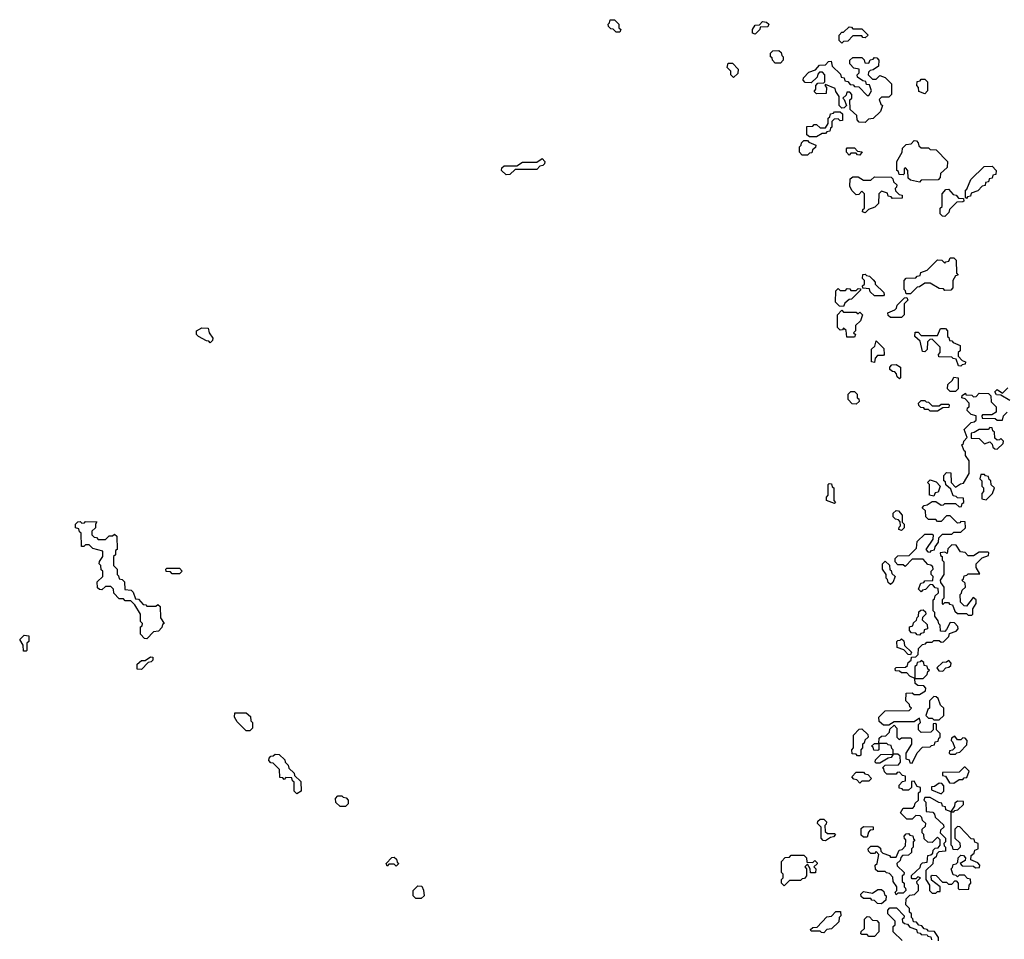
# Model space of a CAD drawing. Extents: x 2889633 to 3052318, y 540750 to 918690.
# Tile 147 of 256: x 2946900 to 2952355, y 706374 to 711470. Entities that reach past the tile are written whole.
import ezdxf

# ---------------------------------------------------------------- set-up
doc = ezdxf.new("R2010")
doc.units = 0

msp = doc.modelspace()

# ---------------------------------------------------------------- linework, layer by layer
at = {"layer": '0CON02XD'}
for points in [[(2950225, 711400), (2950205, 711400), (2950188.3, 711418.3), (2950175, 711420), (2950161.7, 711431.7), (2950160, 711445), (2950168.3, 711451.7), (2950171.7, 711468.3), (2950195, 711470), (2950220, 711445), (2950220, 711425), (2950230, 711415), (2950225, 711400)], [(2950975, 711390), (2950960, 711395), (2950960, 711415), (2950975, 711440), (2950998.3, 711441.7), (2951015, 711460), (2951037, 711457), (2951050, 711445), (2951045, 711430), (2951001.7, 711428.3), (2951000, 711415), (2950975, 711390)], [(2951455, 711340), (2951440, 711355), (2951440, 711385), (2951455, 711400), (2951465, 711400), (2951495, 711430), (2951508.3, 711428.3), (2951515, 711420), (2951565, 711420), (2951600, 711385), (2951585, 711370), (2951571.7, 711371.7), (2951565, 711380), (2951515, 711380), (2951488.3, 711351.7), (2951465, 711350), (2951455, 711340)], [(2951115, 711230), (2951085, 711230), (2951070, 711245), (2951068.3, 711258.3), (2951060, 711265), (2951060, 711285), (2951071.7, 711298.3), (2951105, 711300), (2951118.3, 711288.3), (2951121.7, 711271.7), (2951130, 711265), (2951130, 711245), (2951115, 711230)], [(2950855, 711150), (2950840, 711165), (2950840, 711185), (2950820, 711205), (2950825, 711230), (2950848.3, 711228.3), (2950880, 711195), (2950878.3, 711171.7), (2950855, 711150)], [(2951585, 710900), (2951551.7, 710901.7), (2951540, 710915), (2951538.3, 710938.3), (2951501.7, 710971.7), (2951500, 711025), (2951510, 711035), (2951510, 711055), (2951498.3, 711068.3), (2951481.7, 711068.3), (2951478.3, 711051.7), (2951460, 711035), (2951468.3, 711028.3), (2951480, 710995), (2951468.3, 710981.7), (2951455, 710980), (2951440, 710995), (2951440, 711045), (2951421.7, 711071.7), (2951418.3, 711088.3), (2951365, 711110), (2951360, 711105), (2951370, 711095), (2951368.3, 711061.7), (2951315, 711060), (2951301.7, 711071.7), (2951310, 711085), (2951310, 711105), (2951321.7, 711118.3), (2951355, 711120), (2951360, 711125), (2951360, 711165), (2951348.3, 711178.3), (2951331.7, 711178.3), (2951321.7, 711168.3), (2951318.3, 711151.7), (2951285, 711120), (2951251.7, 711121.7), (2951240, 711135), (2951241.7, 711148.3), (2951271.7, 711178.3), (2951308.3, 711191.7), (2951331.7, 711218.3), (2951365, 711220), (2951381.7, 711238.3), (2951395, 711240), (2951401.7, 711211.7), (2951448.3, 711168.3), (2951451.7, 711151.7), (2951468.3, 711148.3), (2951471.7, 711131.7), (2951488.3, 711128.3), (2951501.7, 711111.7), (2951518.3, 711108.3), (2951525, 711100), (2951548.3, 711098.3), (2951595, 711050), (2951605, 711050), (2951620, 711075), (2951608.3, 711108.3), (2951591.7, 711111.7), (2951588.3, 711128.3), (2951571.7, 711131.7), (2951541.7, 711151.7), (2951540, 711165), (2951550, 711175), (2951550, 711195), (2951521.7, 711201.7), (2951500, 711225), (2951500, 711245), (2951515, 711260), (2951565, 711260), (2951578.3, 711248.3), (2951581.7, 711231.7), (2951605, 711230), (2951611.7, 711248.3), (2951628.3, 711251.7), (2951635, 711260), (2951648.3, 711258.3), (2951660, 711245), (2951658.3, 711211.7), (2951628.3, 711191.7), (2951611.7, 711188.3), (2951601.7, 711178.3), (2951600, 711165), (2951625, 711140), (2951645, 711140), (2951665, 711160), (2951695, 711150), (2951730, 711115), (2951730, 711055), (2951715, 711040), (2951675, 711040), (2951661.7, 711028.3), (2951671.7, 711001.7), (2951680, 710995), (2951668.3, 710961.7), (2951628.3, 710921.7), (2951601.7, 710918.3), (2951585, 710900)], [(2951915, 711060), (2951881.7, 711071.7), (2951880, 711095), (2951870, 711105), (2951871.7, 711128.3), (2951888.3, 711131.7), (2951895, 711140), (2951915, 711140), (2951930, 711125), (2951930, 711075), (2951915, 711060)], [(2951315, 710820), (2951275, 710820), (2951261.7, 710831.7), (2951261.7, 710878.3), (2951295, 710880), (2951301.7, 710888.3), (2951315, 710890), (2951335, 710870), (2951365, 710870), (2951380, 710895), (2951380, 710925), (2951388.3, 710931.7), (2951391.7, 710948.3), (2951408.3, 710951.7), (2951415, 710960), (2951445, 710960), (2951458.3, 710948.3), (2951458.3, 710911.7), (2951445, 710910), (2951435, 710920), (2951411.7, 710918.3), (2951400, 710905), (2951400, 710875), (2951391.7, 710868.3), (2951388.3, 710851.7), (2951371.7, 710848.3), (2951365, 710840), (2951345, 710840), (2951315, 710820)], [(2951265, 710720), (2951235, 710720), (2951220, 710735), (2951220, 710765), (2951230, 710775), (2951231.7, 710788.3), (2951245, 710800), (2951265, 710800), (2951271.7, 710791.7), (2951310, 710775), (2951308.3, 710761.7), (2951291.7, 710748.3), (2951288.3, 710731.7), (2951275, 710730), (2951265, 710720)], [(2951885, 710570), (2951835, 710580), (2951821.7, 710591.7), (2951820, 710635), (2951808.3, 710648.3), (2951800, 710645), (2951800, 710615), (2951795, 710610), (2951771.7, 710611.7), (2951768.3, 710628.3), (2951760, 710635), (2951760, 710685), (2951790, 710735), (2951791.7, 710758.3), (2951811.7, 710778.3), (2951838.3, 710781.7), (2951855, 710800), (2951868.3, 710798.3), (2951878.3, 710788.3), (2951881.7, 710771.7), (2951895, 710760), (2951935, 710760), (2951945, 710750), (2951978.3, 710748.3), (2952040, 710685), (2952038.3, 710651.7), (2952001.7, 710618.3), (2952000, 710595), (2951988.3, 710581.7), (2951895, 710580), (2951885, 710570)], [(2951555, 710720), (2951541.7, 710721.7), (2951535, 710730), (2951505, 710730), (2951495, 710720), (2951480, 710735), (2951480, 710755), (2951485, 710760), (2951525, 710760), (2951541.7, 710741.7), (2951568.3, 710738.3), (2951555, 710720)], [(2949595, 710610), (2949570, 710635), (2949571.7, 710648.3), (2949585, 710660), (2949655, 710660), (2949685, 710680), (2949765, 710680), (2949795, 710700), (2949810, 710685), (2949808.3, 710671.7), (2949798.3, 710661.7), (2949781.7, 710658.3), (2949765, 710640), (2949645, 710640), (2949615, 710612.5), (2949595, 710610)], [(2952145, 710480), (2952140, 710485), (2952140, 710525), (2952148.3, 710531.7), (2952170, 710585), (2952243, 710657), (2952288.3, 710658.3), (2952310, 710635), (2952308.3, 710611.7), (2952291.7, 710608.3), (2952288.3, 710591.7), (2952271.7, 710588.3), (2952268.3, 710571.7), (2952251.7, 710568.3), (2952248.3, 710551.7), (2952231.7, 710548.3), (2952208.3, 710521.7), (2952171.7, 710508.3), (2952168.3, 710491.7), (2952151.7, 710488.3), (2952145, 710480)], [(2951585, 710400), (2951570, 710405), (2951571.7, 710418.3), (2951580, 710425), (2951580, 710505), (2951565, 710520), (2951548.3, 710501.7), (2951535, 710500), (2951511.7, 710521.7), (2951500, 710545), (2951501.7, 710588.3), (2951515, 710600), (2951545, 710600), (2951575, 710580), (2951615, 710580), (2951635, 710600), (2951728.3, 710598.3), (2951738.3, 710588.3), (2951741.7, 710571.7), (2951760, 710555), (2951758.3, 710541.7), (2951750, 710535), (2951751.7, 710521.7), (2951771.7, 710501.7), (2951788.3, 710498.3), (2951788.3, 710481.7), (2951735, 710480), (2951728.3, 710488.3), (2951711.7, 710491.7), (2951708.3, 710508.3), (2951675, 710520), (2951660, 710505), (2951658.3, 710451.7), (2951638.3, 710431.7), (2951601.7, 710418.3), (2951585, 710400)], [(2952025, 710380), (2952011.7, 710381.7), (2952000, 710395), (2952000, 710425), (2952010, 710435), (2952010, 710505), (2952031.7, 710528.3), (2952045, 710530), (2952071.7, 710501.7), (2952088.3, 710498.3), (2952101.7, 710481.7), (2952128.3, 710478.3), (2952130, 710465), (2952125, 710460), (2952091.7, 710458.3), (2952051.7, 710418.3), (2952048.3, 710401.7), (2952025, 710380)], [(2951835, 709950), (2951811.7, 709951.7), (2951808.3, 709968.3), (2951800, 709975), (2951800, 710025), (2951811.7, 710038.3), (2951865, 710040), (2951871.7, 710048.3), (2951888.3, 710051.7), (2951891.7, 710068.3), (2951928.3, 710081.7), (2951985, 710140), (2952008.3, 710138.3), (2952025, 710120), (2952031.7, 710128.3), (2952048.3, 710131.7), (2952055, 710150), (2952075, 710150), (2952088.3, 710138.3), (2952090, 710065), (2952100, 710055), (2952085, 710050), (2952070, 710025), (2952070, 709985), (2952058.3, 709971.7), (2952025, 709970), (2952018.3, 709978.3), (2951995, 709980), (2951945, 710010), (2951915, 710010), (2951885, 709990), (2951871.7, 709988.3), (2951835, 709950)], [(2951685, 709940), (2951635, 709940), (2951611.7, 709961.7), (2951608.3, 709978.3), (2951571.7, 709981.7), (2951570, 709995), (2951580, 710005), (2951580, 710025), (2951570, 710035), (2951571.7, 710058.3), (2951585, 710060), (2951591.7, 710051.7), (2951608.3, 710048.3), (2951628.3, 710028.3), (2951640, 710015), (2951640, 710005), (2951688.3, 709958.3), (2951690, 709945), (2951685, 709940)], [(2951465, 709880), (2951441.7, 709881.7), (2951420, 709905), (2951421.7, 709968.3), (2951435, 709980), (2951445, 709970), (2951475, 709970), (2951485, 709980), (2951498.3, 709978.3), (2951505, 709970), (2951535, 709970), (2951545, 709980), (2951558.3, 709978.3), (2951558.3, 709971.7), (2951508.3, 709921.7), (2951495, 709920), (2951471.7, 709898.3), (2951465, 709880)], [(2951785, 709820), (2951725, 709820), (2951711.7, 709831.7), (2951710, 709845), (2951748.3, 709861.7), (2951758.3, 709871.7), (2951761.7, 709888.3), (2951801.7, 709928.3), (2951815, 709930), (2951820, 709915), (2951800, 709895), (2951800, 709835), (2951785, 709820)], [(2951525, 709710), (2951481.7, 709711.7), (2951478.3, 709748.3), (2951465, 709760), (2951458.3, 709751.7), (2951445, 709750), (2951430, 709765), (2951430, 709835), (2951455, 709860), (2951465, 709850), (2951535, 709850), (2951545, 709840), (2951555, 709850), (2951570, 709835), (2951558.3, 709801.7), (2951530, 709775), (2951530, 709745), (2951520, 709735), (2951530, 709725), (2951525, 709710)], [(2947955, 709680), (2947948.3, 709688.3), (2947935, 709690), (2947890, 709715), (2947880, 709725), (2947880, 709745), (2947908.3, 709761.7), (2947945, 709760), (2947950, 709735), (2947970, 709705), (2947968.3, 709691.7), (2947955, 709680)], [(2952115, 709550), (2952101.7, 709551.7), (2952088.3, 709588.3), (2952071.7, 709591.7), (2952065, 709600), (2951991.7, 709601.7), (2951990, 709615), (2952000, 709625), (2952000, 709655), (2951955, 709700), (2951941.7, 709698.3), (2951930, 709685), (2951928.3, 709641.7), (2951915, 709630), (2951901.7, 709631.7), (2951888.3, 709688.3), (2951860, 709715), (2951861.7, 709738.3), (2951878.3, 709738.3), (2951895, 709720), (2951985, 709720), (2952001.7, 709758.3), (2952028.3, 709758.3), (2952040, 709745), (2952040, 709715), (2952048.3, 709708.3), (2952051.7, 709691.7), (2952065, 709690), (2952071.7, 709681.7), (2952110, 709665), (2952110, 709635), (2952100, 709625), (2952100, 709605), (2952121.7, 709581.7), (2952140, 709575), (2952138.3, 709561.7), (2952121.7, 709558.3), (2952115, 709550)], [(2951635, 709570), (2951620, 709575), (2951620, 709645), (2951638.3, 709661.7), (2951645, 709690), (2951688.3, 709648.3), (2951690, 709615), (2951685, 709610), (2951651.7, 709608.3), (2951640, 709595), (2951635, 709570)], [(2951775, 709480), (2951761.7, 709491.7), (2951758.3, 709508.3), (2951748.3, 709518.3), (2951735, 709520), (2951721.7, 709531.7), (2951720, 709545), (2951731.7, 709558.3), (2951755, 709560), (2951780, 709545), (2951780, 709485), (2951775, 709480)], [(2952085, 709410), (2952055, 709410), (2952040, 709425), (2952041.7, 709448.3), (2952068.3, 709471.7), (2952075, 709490), (2952100, 709485), (2952100, 709425), (2952085, 709410)], [(2952385, 709360), (2952335, 709390), (2952311.7, 709391.7), (2952301.7, 709408.3), (2952315, 709420), (2952345, 709400), (2952375, 709430)], [(2951535, 709340), (2951511.7, 709341.7), (2951490, 709365), (2951490, 709395), (2951505, 709410), (2951525, 709410), (2951540, 709395), (2951540, 709375), (2951548.3, 709368.3), (2951550, 709355), (2951535, 709340)], [(2951990, 706365), (2951990, 706385), (2951968.3, 706418.3), (2951935, 706420), (2951928.3, 706428.3), (2951911.7, 706431.7), (2951898.3, 706448.3), (2951881.7, 706451.7), (2951868.3, 706468.3), (2951851.7, 706471.7), (2951848.3, 706488.3), (2951840, 706495), (2951840, 706515), (2951830, 706525), (2951830, 706545), (2951810, 706565), (2951811.7, 706598.3), (2951831.7, 706618.3), (2951858.3, 706621.7), (2951880, 706645), (2951880, 706675), (2951871.7, 706681.7), (2951870, 706695), (2951890, 706715), (2951875, 706720), (2951865, 706710), (2951845, 706710), (2951840, 706715), (2951841.7, 706728.3), (2951888.3, 706771.7), (2951891.7, 706788.3), (2951901.7, 706798.3), (2951928.3, 706801.7), (2951931.7, 706838.3), (2951948.3, 706841.7), (2951958.3, 706851.7), (2951961.7, 706868.3), (2951971.7, 706878.3), (2951988.3, 706881.7), (2952000, 706895), (2952000, 706925), (2951985, 706940), (2951955, 706910), (2951931.7, 706911.7), (2951911.7, 706931.7), (2951910, 706955), (2951900, 706965), (2951900, 706985), (2951918.3, 707001.7), (2951920, 707015), (2951901.7, 707031.7), (2951898.3, 707048.3), (2951888.3, 707058.3), (2951865, 707060), (2951845, 707040), (2951815, 707040), (2951780, 707075), (2951795, 707100), (2951848.3, 707101.7), (2951858.3, 707111.7), (2951861.7, 707128.3), (2951880, 707145), (2951880, 707185), (2951890, 707195), (2951890, 707215), (2951871.7, 707221.7), (2951855, 707250), (2951841.7, 707248.3), (2951840, 707215), (2951825, 707200), (2951795, 707200), (2951788.3, 707208.3), (2951771.7, 707211.7), (2951771.7, 707228.3), (2951791.7, 707248.3), (2951808.3, 707251.7), (2951808.3, 707278.3), (2951791.7, 707281.7), (2951775, 707300), (2951761.7, 707298.3), (2951755, 707290), (2951705, 707290), (2951691.7, 707301.7), (2951688.3, 707318.3), (2951680, 707325), (2951695, 707340), (2951768.3, 707341.7), (2951780, 707355), (2951778.3, 707388.3), (2951765, 707400), (2951740, 707400), (2951728.3, 707381.7), (2951711.7, 707378.3), (2951665, 707350), (2951645, 707350), (2951640, 707355), (2951641.7, 707368.3), (2951671.7, 707398.3), (2951740, 707400), (2951740, 707425), (2951731.7, 707431.7), (2951728.3, 707448.3), (2951711.7, 707451.7), (2951705, 707460), (2951660, 707460), (2951660, 707425), (2951655, 707420), (2951631.7, 707421.7), (2951628.3, 707438.3), (2951620, 707445), (2951635, 707460), (2951660, 707460), (2951661.7, 707488.3), (2951675, 707500), (2951698.3, 707501.7), (2951718.3, 707521.7), (2951721.7, 707538.3), (2951745, 707560), (2951760, 707545), (2951760, 707495), (2951771.7, 707481.7), (2951785, 707490), (2951835, 707490), (2951840, 707485), (2951840, 707455), (2951810, 707405), (2951810, 707375), (2951828.3, 707368.3), (2951831.7, 707351.7), (2951845, 707350), (2951871.7, 707408.3), (2951901.7, 707438.3), (2951945, 707440), (2951951.7, 707448.3), (2951968.3, 707451.7), (2951971.7, 707468.3), (2951988.3, 707471.7), (2951991.7, 707488.3), (2952000, 707495), (2952000, 707515), (2951980, 707535), (2951980, 707565), (2951975, 707570), (2951961.7, 707568.3), (2951960, 707535), (2951948.3, 707521.7), (2951895, 707520), (2951880, 707535), (2951880, 707565), (2951890, 707575), (2951885, 707600), (2951855, 707580), (2951745, 707580), (2951715, 707560), (2951685, 707560), (2951661.7, 707581.7), (2951660, 707605), (2951695, 707640), (2951828.3, 707641.7), (2951840, 707655), (2951831.7, 707661.7), (2951830, 707675), (2951810, 707695), (2951811.7, 707738.3), (2951845, 707740), (2951855, 707730), (2951885, 707730), (2951918.3, 707751.7), (2951920, 707765), (2951908.3, 707778.3), (2951875, 707780), (2951861.7, 707791.7), (2951860, 707820), (2951831.7, 707831.7), (2951815, 707850), (2951785, 707850), (2951775, 707860), (2951751.7, 707861.7), (2951750, 707875), (2951755, 707880), (2951808.3, 707881.7), (2951818.3, 707891.7), (2951821.7, 707908.3), (2951838.3, 707921.7), (2951841.7, 707938.3), (2951865, 707940), (2951878.3, 707951.7), (2951880, 707985), (2951901.7, 708008.3), (2951918.3, 708011.7), (2951925, 708020), (2951955, 708020), (2951965, 708030), (2951995, 708030), (2952005, 708020), (2952018.3, 708021.7), (2952048.3, 708051.7), (2952051.7, 708068.3), (2952088.3, 708081.7), (2952100, 708095), (2952098.3, 708108.3), (2952078.3, 708128.3), (2952055, 708130), (2952035, 708090), (2952025, 708080), (2952001.7, 708081.7), (2952000, 708115), (2951991.7, 708121.7), (2951988.3, 708138.3), (2951970, 708165), (2951970, 708185), (2951960, 708195), (2951960, 708255), (2951968.3, 708261.7), (2951971.7, 708278.3), (2951990, 708295), (2951988.3, 708318.3), (2951971.7, 708321.7), (2951958.3, 708338.3), (2951945, 708340), (2951918.3, 708311.7), (2951901.7, 708308.3), (2951895, 708300), (2951880, 708315), (2951891.7, 708348.3), (2951908.3, 708351.7), (2951915, 708360), (2951958.3, 708361.7), (2951960, 708385), (2951950, 708395), (2951950, 708415), (2951960, 708425), (2951958.3, 708438.3), (2951948.3, 708448.3), (2951931.7, 708451.7), (2951905, 708480), (2951845, 708480), (2951805, 708440), (2951795, 708450), (2951765, 708450), (2951750, 708465), (2951750, 708485), (2951765, 708500), (2951828.3, 708501.7), (2951868.3, 708541.7), (2951871.7, 708578.3), (2951915, 708620), (2951955, 708620), (2951960, 708615), (2951958.3, 708591.7), (2951920, 708535), (2951931.7, 708521.7), (2951945, 708520), (2951951.7, 708528.3), (2951968.3, 708531.7), (2951971.7, 708548.3), (2951990, 708575), (2951991.7, 708598.3), (2952011.7, 708618.3), (2952065, 708620), (2952075, 708630), (2952115, 708630), (2952140, 708655), (2952138.3, 708688.3), (2952115, 708690), (2952108.3, 708681.7), (2952095, 708680), (2952055, 708720), (2952035, 708720), (2952005, 708690), (2951985, 708690), (2951975, 708700), (2951935, 708700), (2951920, 708715), (2951918.3, 708748.3), (2951900, 708765), (2951911.7, 708778.3), (2951928.3, 708781.7), (2951955, 708800), (2951975, 708800), (2952005, 708780), (2952018.3, 708781.7), (2952025, 708790), (2952085, 708790), (2952105, 708770), (2952118.3, 708771.7), (2952121.7, 708788.3), (2952130, 708795), (2952128.3, 708818.3), (2952095, 708820), (2952088.3, 708828.3), (2952071.7, 708831.7), (2952058.3, 708868.3), (2952031.7, 708891.7), (2952028.3, 708908.3), (2952020, 708915), (2952020, 708945), (2952035, 708960), (2952058.3, 708958.3), (2952060, 708905), (2952085, 708880), (2952111.7, 708898.3), (2952128.3, 708901.7), (2952160, 708955), (2952160, 709025), (2952140, 709055), (2952140, 709075), (2952131.7, 709081.7), (2952120, 709115), (2952128.3, 709121.7), (2952130, 709135), (2952150, 709155), (2952131.7, 709198.3), (2952171.7, 709238.3), (2952188.3, 709241.7), (2952198.3, 709251.7), (2952200, 709275), (2952171.7, 709281.7), (2952150, 709305), (2952151.7, 709318.3), (2952160, 709325), (2952160, 709345), (2952138.3, 709368.3), (2952120, 709375), (2952121.7, 709388.3), (2952140, 709400)], [(2952140, 709400), (2952141.7, 709391.7), (2952175, 709390), (2952185, 709380), (2952198.3, 709381.7), (2952215, 709400), (2952268.3, 709398.3), (2952280, 709385), (2952281.7, 709351.7), (2952310, 709325), (2952310, 709295), (2952285, 709280), (2952235, 709280), (2952230, 709275), (2952231.7, 709261.7), (2952305, 709260), (2952315, 709250), (2952345, 709250), (2952350, 709275), (2952370, 709295)], [(2951985, 709300), (2951945, 709300), (2951935, 709310), (2951915, 709310), (2951908.3, 709318.3), (2951891.7, 709321.7), (2951881.7, 709331.7), (2951880, 709345), (2951895, 709360), (2951915, 709360), (2951921.7, 709351.7), (2951935, 709350), (2951955, 709330), (2951995, 709330), (2952005, 709340), (2952045, 709340), (2952050, 709335), (2952048.3, 709321.7), (2952015, 709320), (2951985, 709300)], [(2952315, 709090), (2952348.3, 709121.7), (2952350, 709135), (2952335, 709150), (2952328.3, 709141.7), (2952315, 709140), (2952301.7, 709151.7), (2952300, 709185), (2952291.7, 709191.7), (2952288.3, 709208.3), (2952275, 709210), (2952265, 709200), (2952215, 709200), (2952188.3, 709181.7), (2952171.7, 709178.3), (2952171.7, 709151.7), (2952215, 709150), (2952245, 709120), (2952275, 709130), (2952288.3, 709118.3), (2952291.7, 709101.7), (2952301.7, 709091.7), (2952315, 709090)], [(2952255, 708810), (2952290, 708845), (2952300, 708875), (2952281.7, 708891.7), (2952280, 708915), (2952271.7, 708921.7), (2952268.3, 708938.3), (2952251.7, 708941.7), (2952245, 708950), (2952225, 708950), (2952220, 708925), (2952230, 708915), (2952230, 708885), (2952240, 708875), (2952240, 708855), (2952230, 708845), (2952230, 708815), (2952255, 708810)], [(2951415, 708790), (2951370, 708805), (2951370, 708825), (2951380, 708835), (2951380, 708895), (2951385, 708900), (2951398.3, 708898.3), (2951401.7, 708881.7), (2951410, 708875), (2951410, 708805), (2951420, 708795), (2951415, 708790)], [(2951965, 708830), (2951940, 708835), (2951940, 708895), (2951930, 708905), (2951945, 708920), (2951978.3, 708908.3), (2952000, 708885), (2951988.3, 708851.7), (2951971.7, 708848.3), (2951965, 708830)], [(2951785, 708640), (2951770, 708645), (2951771.7, 708658.3), (2951780, 708665), (2951778.3, 708688.3), (2951768.3, 708698.3), (2951751.7, 708701.7), (2951740, 708715), (2951740, 708735), (2951755, 708750), (2951768.3, 708748.3), (2951790, 708725), (2951790, 708685), (2951800, 708675), (2951800, 708655), (2951785, 708640)], [(2947605, 708040), (2947591.7, 708041.7), (2947570, 708065), (2947570, 708105), (2947578.3, 708111.7), (2947580, 708125), (2947570, 708135), (2947570, 708175), (2947538.3, 708228.3), (2947515, 708250), (2947485, 708250), (2947475, 708260), (2947451.7, 708261.7), (2947421.7, 708291.7), (2947420, 708315), (2947405, 708330), (2947375, 708330), (2947355, 708310), (2947341.7, 708311.7), (2947331.7, 708321.7), (2947330, 708355), (2947360, 708385), (2947360, 708415), (2947351.7, 708421.7), (2947350, 708445), (2947340, 708455), (2947341.7, 708468.3), (2947360, 708495), (2947360, 708525), (2947305, 708540), (2947285, 708560), (2947265, 708560), (2947255, 708550), (2947241.7, 708551.7), (2947240, 708625), (2947231.7, 708631.7), (2947228.3, 708648.3), (2947210, 708655), (2947210, 708675), (2947221.7, 708688.3), (2947235, 708690), (2947245, 708680), (2947258.3, 708681.7), (2947265, 708690), (2947328.3, 708688.3), (2947320, 708675), (2947320, 708655), (2947300, 708635), (2947300, 708615), (2947311.7, 708601.7), (2947325, 708600), (2947335, 708590), (2947375, 708590), (2947395, 708610), (2947415, 708610), (2947425, 708620), (2947438.3, 708608.3), (2947440, 708535), (2947431.7, 708528.3), (2947430, 708505), (2947420, 708495), (2947420, 708445), (2947440, 708425), (2947440, 708395), (2947448.3, 708388.3), (2947451.7, 708371.7), (2947468.3, 708368.3), (2947480, 708355), (2947481.7, 708311.7), (2947518.3, 708308.3), (2947528.3, 708298.3), (2947541.7, 708261.7), (2947558.3, 708258.3), (2947585, 708230), (2947598.3, 708228.3), (2947605, 708220), (2947655, 708220), (2947665, 708230), (2947678.3, 708218.3), (2947680, 708155), (2947700, 708125), (2947691.7, 708118.3), (2947688.3, 708101.7), (2947668.3, 708081.7), (2947641.7, 708078.3), (2947605, 708040)], [(2952175, 708170), (2952180, 708175), (2952180, 708205), (2952200, 708235), (2952200, 708255), (2952181.7, 708268.3), (2952145, 708220), (2952131.7, 708221.7), (2952111.7, 708241.7), (2952110, 708285), (2952118.3, 708291.7), (2952121.7, 708308.3), (2952140, 708325), (2952138.3, 708348.3), (2952120, 708365), (2952128.3, 708371.7), (2952131.7, 708388.3), (2952148.3, 708391.7), (2952155, 708400), (2952220, 708400), (2952200, 708435), (2952200, 708455), (2952231.7, 708488.3), (2952268.3, 708501.7), (2952270, 708515), (2952265, 708520), (2952215, 708520), (2952185, 708500), (2952155, 708500), (2952138.3, 708518.3), (2952111.7, 708521.7), (2952088.3, 708558.3), (2952065, 708560), (2952041.7, 708538.3), (2952038.3, 708511.7), (2952025, 708520), (2952000, 708515), (2952001.7, 708501.7), (2952010, 708495), (2952010, 708475), (2952020, 708465), (2952020, 708395), (2952000, 708365), (2952001.7, 708351.7), (2952020, 708325), (2952020, 708265), (2952010, 708255), (2952010, 708235), (2952015, 708230), (2952025, 708240), (2952045, 708240), (2952051.7, 708231.7), (2952068.3, 708228.3), (2952081.7, 708191.7), (2952095, 708180), (2952145, 708180), (2952155, 708170), (2952175, 708170)], [(2951725, 708340), (2951711.7, 708351.7), (2951708.3, 708368.3), (2951700, 708375), (2951700, 708395), (2951680, 708425), (2951680, 708455), (2951695, 708470), (2951718.3, 708448.3), (2951721.7, 708421.7), (2951728.3, 708418.3), (2951731.7, 708401.7), (2951750, 708385), (2951738.3, 708351.7), (2951725, 708340)], [(2947785, 708400), (2947745, 708400), (2947735, 708410), (2947711.7, 708411.7), (2947710, 708425), (2947715, 708430), (2947785, 708430), (2947800, 708415), (2947785, 708400)], [(2951885, 708060), (2951871.7, 708061.7), (2951865, 708070), (2951841.7, 708071.7), (2951830, 708085), (2951830, 708105), (2951848.3, 708111.7), (2951851.7, 708128.3), (2951868.3, 708141.7), (2951871.7, 708158.3), (2951880, 708165), (2951881.7, 708188.3), (2951891.7, 708198.3), (2951905, 708200), (2951918.3, 708188.3), (2951920, 708175), (2951901.7, 708158.3), (2951900, 708145), (2951928.3, 708118.3), (2951930, 708095), (2951911.7, 708088.3), (2951908.3, 708071.7), (2951891.7, 708068.3), (2951885, 708060)], [(2946935, 707970), (2946921.7, 707971.7), (2946920, 708005), (2946900, 708035), (2946925, 708060), (2946950, 708055), (2946950, 708025), (2946940, 708015), (2946940, 707975), (2946935, 707970)], [(2951835, 707950), (2951821.7, 707951.7), (2951798.3, 707978.3), (2951761.7, 707991.7), (2951760, 708025), (2951765, 708030), (2951778.3, 708031.7), (2951785, 708040), (2951798.3, 708028.3), (2951801.7, 708001.7), (2951840, 707965), (2951835, 707950)], [(2947575, 707870), (2947551.7, 707871.7), (2947551.7, 707898.3), (2947575, 707920), (2947595, 707920), (2947625, 707940), (2947638.3, 707938.3), (2947638.3, 707921.7), (2947628.3, 707911.7), (2947611.7, 707908.3), (2947575, 707870)], [(2951905, 707820), (2951928.3, 707841.7), (2951931.7, 707858.3), (2951940, 707865), (2951931.7, 707871.7), (2951928.3, 707888.3), (2951911.7, 707891.7), (2951908.3, 707908.3), (2951895, 707920), (2951888.3, 707911.7), (2951871.7, 707908.3), (2951868.3, 707891.7), (2951860, 707885), (2951860, 707820), (2951905, 707820)], [(2952015, 707860), (2952031.7, 707878.3), (2952048.3, 707881.7), (2952058.3, 707891.7), (2952060, 707905), (2952048.3, 707918.3), (2952035, 707910), (2952011.7, 707908.3), (2951981.7, 707878.3), (2951991.7, 707861.7), (2952015, 707860)], [(2951995, 707590), (2952020, 707615), (2952020, 707655), (2952001.7, 707671.7), (2951988.3, 707708.3), (2951978.3, 707718.3), (2951965, 707720), (2951940, 707695), (2951940, 707655), (2951931.7, 707648.3), (2951920, 707615), (2951935, 707600), (2951955, 707600), (2951965, 707590), (2951995, 707590)], [(2948175, 707530), (2948155, 707530), (2948105, 707580), (2948090, 707605), (2948091.7, 707628.3), (2948155, 707630), (2948178.3, 707608.3), (2948180, 707585), (2948190, 707575), (2948190, 707545), (2948175, 707530)], [(2951555, 707390), (2951541.7, 707391.7), (2951535, 707400), (2951511.7, 707401.7), (2951510, 707425), (2951520, 707435), (2951520, 707505), (2951551.7, 707538.3), (2951565, 707540), (2951598.3, 707508.3), (2951600, 707495), (2951581.7, 707478.3), (2951578.3, 707461.7), (2951570, 707455), (2951570, 707435), (2951560, 707425), (2951560, 707395), (2951555, 707390)], [(2952085, 707400), (2952091.7, 707408.3), (2952108.3, 707411.7), (2952148.3, 707451.7), (2952150, 707475), (2952138.3, 707488.3), (2952125, 707490), (2952115, 707480), (2952095, 707480), (2952080, 707500), (2952061.7, 707488.3), (2952060, 707475), (2952068.3, 707468.3), (2952080, 707435), (2952068.3, 707421.7), (2952051.7, 707418.3), (2952050, 707405), (2952055, 707400), (2952085, 707400)], [(2948435, 707180), (2948420, 707195), (2948420, 707245), (2948411.7, 707251.7), (2948408.3, 707268.3), (2948375, 707270), (2948365, 707260), (2948358.3, 707268.3), (2948341.7, 707271.7), (2948340, 707315), (2948305, 707350), (2948291.7, 707351.7), (2948280, 707365), (2948281.7, 707378.3), (2948291.7, 707388.3), (2948305, 707390), (2948315, 707400), (2948338.3, 707398.3), (2948368.3, 707368.3), (2948370, 707355), (2948388.3, 707338.3), (2948391.7, 707321.7), (2948420, 707295), (2948421.7, 707281.7), (2948458.3, 707248.3), (2948460, 707195), (2948435, 707180)], [(2951555, 707240), (2951538.3, 707258.3), (2951521.7, 707261.7), (2951510, 707275), (2951535, 707300), (2951575, 707300), (2951581.7, 707291.7), (2951598.3, 707288.3), (2951620, 707265), (2951605, 707250), (2951565, 707250), (2951555, 707240)], [(2952075, 707240), (2952105, 707260), (2952125, 707260), (2952131.7, 707268.3), (2952148.3, 707271.7), (2952160, 707305), (2952138.3, 707328.3), (2952131.7, 707328.3), (2952105, 707300), (2952011.7, 707298.3), (2952011.7, 707281.7), (2952028.3, 707278.3), (2952051.7, 707241.7), (2952075, 707240)], [(2952005, 707180), (2952020, 707195), (2952020, 707225), (2952008.3, 707238.3), (2951995, 707240), (2951968.3, 707221.7), (2951951.7, 707218.3), (2951951.7, 707201.7), (2952005, 707180)], [(2948705, 707110), (2948675, 707110), (2948651.7, 707131.7), (2948650, 707155), (2948661.7, 707168.3), (2948685, 707170), (2948691.7, 707161.7), (2948708.3, 707158.3), (2948720, 707145), (2948720, 707125), (2948705, 707110)], [(2951975, 706630), (2951985, 706640), (2952000, 706640), (2952000, 706665), (2951951.7, 706701.7), (2951950, 706725), (2951955, 706730), (2951978.3, 706728.3), (2952011.7, 706691.7), (2952035, 706690), (2952045, 706680), (2952065, 706680), (2952081.7, 706698.3), (2952088.3, 706698.3), (2952100, 706685), (2952100, 706655), (2952105, 706650), (2952158.3, 706651.7), (2952160, 706675), (2952170, 706685), (2952168.3, 706708.3), (2952151.7, 706711.7), (2952135, 706730), (2952105, 706730), (2952095, 706720), (2952088.3, 706728.3), (2952071.7, 706731.7), (2952060, 706765), (2952068.3, 706771.7), (2952071.7, 706788.3), (2952088.3, 706791.7), (2952098.3, 706801.7), (2952100, 706825), (2952115, 706840), (2952128.3, 706838.3), (2952140, 706825), (2952138.3, 706811.7), (2952110, 706795), (2952121.7, 706781.7), (2952185, 706780), (2952195, 706770), (2952218.3, 706771.7), (2952220, 706785), (2952208.3, 706798.3), (2952170, 706815), (2952171.7, 706838.3), (2952188.3, 706851.7), (2952191.7, 706868.3), (2952210, 706875), (2952210, 706905), (2952191.7, 706911.7), (2952188.3, 706928.3), (2952171.7, 706931.7), (2952108.3, 706998.3), (2952095, 707000), (2952080, 706985), (2952080, 706935), (2952108.3, 706908.3), (2952110, 706885), (2952095, 706870), (2952071.7, 706871.7), (2952068.3, 706888.3), (2952060, 706895), (2952060, 707080), (2952031.7, 707091.7), (2952028.3, 707108.3), (2952011.7, 707111.7), (2952008.3, 707128.3), (2951991.7, 707131.7), (2951945, 707160), (2951915, 707160), (2951910, 707145), (2951920, 707135), (2951921.7, 707081.7), (2951958.3, 707078.3), (2951968.3, 707068.3), (2951971.7, 707051.7), (2952018.3, 707008.3), (2952020, 706995), (2952001.7, 706978.3), (2952000, 706965), (2952030, 706935), (2952030, 706915), (2952020, 706905), (2952021.7, 706891.7), (2952030, 706885), (2952028.3, 706861.7), (2951991.7, 706858.3), (2951981.7, 706848.3), (2951978.3, 706831.7), (2951961.7, 706818.3), (2951958.3, 706791.7), (2951920, 706755), (2951920, 706705), (2951940, 706675), (2951940, 706645), (2951955, 706630), (2951975, 706630)], [(2952075, 707080), (2952081.7, 707088.3), (2952098.3, 707091.7), (2952128.3, 707121.7), (2952128.3, 707138.3), (2952095, 707140), (2952081.7, 707128.3), (2952078.3, 707111.7), (2952060, 707085), (2952060, 707080), (2952075, 707080)], [(2951365, 706920), (2951351.7, 706921.7), (2951340, 706935), (2951340, 706995), (2951320, 707015), (2951321.7, 707028.3), (2951335, 707040), (2951355, 707040), (2951370, 707025), (2951368.3, 707011.7), (2951360, 707005), (2951361.7, 706971.7), (2951375, 706960), (2951415, 706960), (2951420, 706955), (2951408.3, 706941.7), (2951391.7, 706938.3), (2951365, 706920)], [(2951595, 706940), (2951575, 706940), (2951561.7, 706951.7), (2951561.7, 706988.3), (2951575, 707000), (2951628.3, 706998.3), (2951628.3, 706981.7), (2951611.7, 706978.3), (2951601.7, 706968.3), (2951595, 706940)], [(2951755, 706620), (2951750, 706635), (2951760, 706645), (2951760, 706665), (2951740, 706695), (2951738.3, 706718.3), (2951718.3, 706738.3), (2951701.7, 706741.7), (2951695, 706750), (2951655, 706750), (2951641.7, 706761.7), (2951640, 706785), (2951650, 706795), (2951660, 706845), (2951645, 706860), (2951635, 706850), (2951615, 706850), (2951601.7, 706861.7), (2951600, 706875), (2951615, 706890), (2951655, 706890), (2951668.3, 706878.3), (2951671.7, 706861.7), (2951681.7, 706851.7), (2951718.3, 706838.3), (2951725, 706830), (2951755, 706830), (2951771.7, 706868.3), (2951788.3, 706871.7), (2951808.3, 706891.7), (2951810, 706925), (2951801.7, 706931.7), (2951800, 706945), (2951811.7, 706958.3), (2951825, 706960), (2951831.7, 706951.7), (2951848.3, 706948.3), (2951851.7, 706931.7), (2951860, 706925), (2951850, 706915), (2951850, 706885), (2951840, 706875), (2951840, 706855), (2951825, 706840), (2951791.7, 706838.3), (2951781.7, 706828.3), (2951778.3, 706811.7), (2951760, 706795), (2951761.7, 706781.7), (2951800, 706745), (2951798.3, 706731.7), (2951790, 706725), (2951790, 706695), (2951800, 706685), (2951800, 706665), (2951808.3, 706658.3), (2951810, 706645), (2951795, 706630), (2951765, 706630), (2951755, 706620)], [(2948985, 706780), (2948975, 706790), (2948945, 706790), (2948935, 706780), (2948930, 706795), (2948961.7, 706828.3), (2948975, 706830), (2948988.3, 706818.3), (2948991.7, 706801.7), (2949000, 706795), (2948985, 706780)], [(2951135, 706670), (2951120, 706685), (2951120, 706705), (2951130, 706715), (2951130, 706735), (2951120, 706745), (2951120, 706805), (2951141.7, 706828.3), (2951165, 706830), (2951175, 706840), (2951245, 706840), (2951260, 706825), (2951261.7, 706801.7), (2951295, 706800), (2951305, 706810), (2951318.3, 706798.3), (2951318.3, 706791.7), (2951300, 706775), (2951310, 706765), (2951308.3, 706741.7), (2951281.7, 706741.7), (2951280, 706765), (2951265, 706790), (2951250, 706775), (2951260, 706765), (2951260, 706725), (2951248.3, 706711.7), (2951235, 706710), (2951225, 706700), (2951165, 706700), (2951135, 706670)], [(2949125, 706600), (2949095, 706600), (2949080, 706615), (2949080, 706645), (2949105, 706670), (2949128.3, 706668.3), (2949137, 706647), (2949140, 706615), (2949125, 706600)], [(2951675, 706570), (2951651.7, 706571.7), (2951635, 706590), (2951621.7, 706591.7), (2951615, 706600), (2951575, 706600), (2951561.7, 706611.7), (2951560, 706625), (2951575, 706640), (2951625, 706630), (2951655, 706650), (2951675, 706650), (2951688.3, 706638.3), (2951691.7, 706621.7), (2951700, 706615), (2951698.3, 706591.7), (2951675, 706570)], [(2951788.3, 706368.3), (2951740, 706415), (2951740, 706445), (2951750, 706455), (2951750, 706475), (2951710, 706515), (2951710, 706535), (2951721.7, 706548.3), (2951758.3, 706548.3), (2951800, 706505), (2951798.3, 706491.7), (2951790, 706485), (2951791.7, 706471.7), (2951801.7, 706461.7), (2951818.3, 706458.3), (2951831.7, 706441.7), (2951868.3, 706428.3), (2951871.7, 706411.7), (2951888.3, 706408.3), (2951895, 706400), (2951928.3, 706398.3), (2951931.7, 706391.7), (2951948.3, 706388.3), (2951951.7, 706371.7)], [(2951355, 706410), (2951341.7, 706411.7), (2951335, 706420), (2951285, 706420), (2951281.7, 706428.3), (2951295, 706440), (2951318.3, 706441.7), (2951371.7, 706498.3), (2951398.3, 706501.7), (2951421.7, 706528.3), (2951448.3, 706528.3), (2951450, 706505), (2951440, 706495), (2951438.3, 706471.7), (2951398.3, 706431.7), (2951371.7, 706428.3), (2951355, 706410)], [(2951635, 706390), (2951605, 706390), (2951595, 706400), (2951565, 706400), (2951560, 706405), (2951561.7, 706418.3), (2951580, 706435), (2951580, 706485), (2951595, 706500), (2951608.3, 706498.3), (2951625, 706480), (2951648.3, 706478.3), (2951660, 706465), (2951660, 706415), (2951635, 706390)]]:
    msp.add_lwpolyline(points, dxfattribs=at)

doc.saveas('drawing.dxf')
